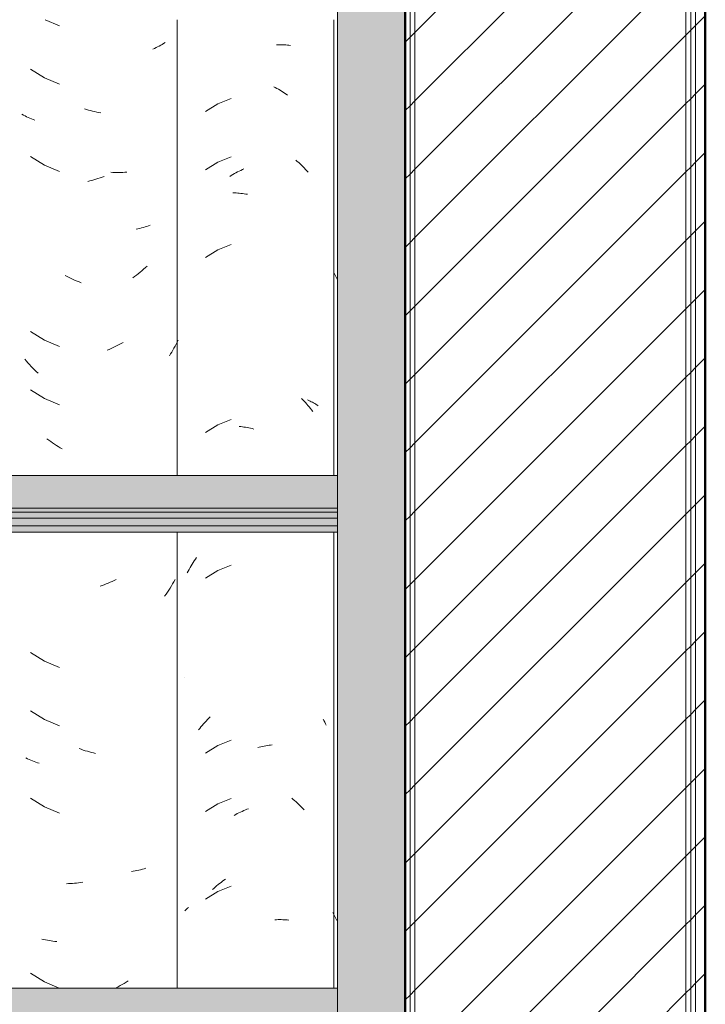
# Model space of a CAD drawing. Header units: metres. Extents: x -28.2 to 13.6, y -1.6 to 5.9.
# Tile 31 of 159: x -18.609 to -18.255, y 3.005 to 3.514. Entities that reach past the tile are written whole.
import ezdxf

# ---------------------------------------------------------------- set-up
doc = ezdxf.new("R2010")
doc.units = ezdxf.units.M
for name, color, linetype, lineweight in [('A-GLAZ-CWMG', 7, 'Continuous', 5), ('A-ROOF', 7, 'Continuous', 5), ('A-WALL', 7, 'Continuous', 5), ('A-WALL-PATT', 7, 'Continuous', 5), ('I-WALL', 7, 'Continuous', 5)]:
    doc.layers.add(name, color=color, linetype=linetype, lineweight=lineweight)
pattern_1 = [(45, (-14.575, 2.812), (-0.01767767, 0.01767767), [])]

# ---------------------------------------------------------------- blocks, each defined once
blk = doc.blocks.new('FP_120-D')
at = {"layer": 'A-GLAZ-CWMG', "color": 9, "true_color": 0xc0c0c0}
for p, q in [((-18.4464, 3.38226), (-18.44689, 3.38329)), ((-18.44589, 3.38123), (-18.4464, 3.38226)), ((-18.44537, 3.38022), (-18.44589, 3.38123)), ((-18.44504, 3.37961), (-18.44537, 3.38022)), ((-18.44684, 3.05161), (-18.44732, 3.05265)), ((-18.44634, 3.05057), (-18.44684, 3.05161)), ((-18.44583, 3.04954), (-18.44634, 3.05057)), ((-18.4453, 3.04852), (-18.44583, 3.04954))]:
    blk.add_line(p, q, dxfattribs=at)
blk = doc.blocks.new('FP_121-D')
at = {"layer": 'A-GLAZ-CWMG', "color": 9, "true_color": 0xc0c0c0}
for p, q in [((-18.47644, 3.50107), (-18.47563, 3.5011)), ((-18.47563, 3.5011), (-18.47483, 3.5011)), ((-18.47483, 3.5011), (-18.47402, 3.5011)), ((-18.47402, 3.5011), (-18.47323, 3.50107)), ((-18.47323, 3.50107), (-18.47243, 3.50104)), ((-18.47243, 3.50104), (-18.47165, 3.50098)), ((-18.47165, 3.50098), (-18.47087, 3.50091)), ((-18.47087, 3.50091), (-18.47009, 3.50083)), ((-18.47009, 3.50083), (-18.46933, 3.50073)), ((-18.47793, 3.47936), (-18.47711, 3.47893)), ((-18.47711, 3.47893), (-18.4763, 3.47849)), ((-18.4763, 3.47849), (-18.47549, 3.47803)), ((-18.47549, 3.47803), (-18.47468, 3.47756)), ((-18.47468, 3.47756), (-18.47388, 3.47707)), ((-18.47388, 3.47707), (-18.47308, 3.47657)), ((-18.47308, 3.47657), (-18.47229, 3.47605)), ((-18.47229, 3.47605), (-18.47151, 3.47551)), ((-18.47151, 3.47551), (-18.47073, 3.47496)), ((-18.50682, 3.47046), (-18.51323, 3.46651)), ((-18.49982, 3.47325), (-18.50682, 3.47046)), ((-18.50682, 3.44032), (-18.51323, 3.43637)), ((-18.49982, 3.44311), (-18.50682, 3.44032)), ((-18.46648, 3.44146), (-18.46574, 3.44081)), ((-18.46574, 3.44081), (-18.46502, 3.44015)), ((-18.46502, 3.44015), (-18.4643, 3.43948)), ((-18.49824, 3.43446), (-18.49743, 3.43491)), ((-18.49743, 3.43491), (-18.49661, 3.43533)), ((-18.49661, 3.43533), (-18.49579, 3.43574)), ((-18.49579, 3.43574), (-18.49496, 3.43614)), ((-18.49496, 3.43614), (-18.49413, 3.43652)), ((-18.49413, 3.43652), (-18.4933, 3.43688)), ((-18.4643, 3.43948), (-18.4636, 3.43879)), ((-18.4636, 3.43879), (-18.4629, 3.43809)), ((-18.4629, 3.43809), (-18.46221, 3.43738)), ((-18.46221, 3.43738), (-18.46153, 3.43665)), ((-18.46153, 3.43665), (-18.46086, 3.43591)), ((-18.46086, 3.43591), (-18.4602, 3.43515)), ((-18.50066, 3.43304), (-18.49986, 3.43353)), ((-18.49986, 3.43353), (-18.49905, 3.434)), ((-18.49905, 3.434), (-18.49824, 3.43446)), ((-18.49897, 3.42453), (-18.49816, 3.42451)), ((-18.49816, 3.42451), (-18.49734, 3.42447)), ((-18.49734, 3.42447), (-18.49653, 3.42442)), ((-18.49653, 3.42442), (-18.4957, 3.42435)), ((-18.4957, 3.42435), (-18.49488, 3.42427)), ((-18.49488, 3.42427), (-18.49405, 3.42417)), ((-18.49405, 3.42417), (-18.49322, 3.42405)), ((-18.49322, 3.42405), (-18.49239, 3.42392)), ((-18.49239, 3.42392), (-18.49155, 3.42377)), ((-18.50682, 3.39511), (-18.51323, 3.39115)), ((-18.49982, 3.39789), (-18.50682, 3.39511)), ((-18.46365, 3.31828), (-18.46296, 3.31758)), ((-18.46296, 3.31758), (-18.46227, 3.31687)), ((-18.46227, 3.31687), (-18.46159, 3.31614)), ((-18.46159, 3.31614), (-18.46091, 3.3154)), ((-18.46091, 3.3154), (-18.46025, 3.31465)), ((-18.46046, 3.31749), (-18.45981, 3.3172)), ((-18.46025, 3.31465), (-18.4596, 3.31388)), ((-18.45981, 3.3172), (-18.45916, 3.31691)), ((-18.4596, 3.31388), (-18.45896, 3.31311)), ((-18.45916, 3.31691), (-18.45853, 3.3166)), ((-18.45896, 3.31311), (-18.45833, 3.31232)), ((-18.45853, 3.3166), (-18.45791, 3.31628)), ((-18.45791, 3.31628), (-18.4573, 3.31595)), ((-18.4573, 3.31595), (-18.4567, 3.31561)), ((-18.4567, 3.31561), (-18.45611, 3.31525)), ((-18.45611, 3.31525), (-18.45554, 3.31489)), ((-18.45554, 3.31489), (-18.45497, 3.31451)), ((-18.49982, 3.30747), (-18.50682, 3.30468)), ((-18.45833, 3.31232), (-18.45772, 3.31151)), ((-18.50682, 3.30468), (-18.51323, 3.30072)), ((-18.49577, 3.30379), (-18.49495, 3.30371)), ((-18.49495, 3.30371), (-18.49412, 3.30361)), ((-18.49412, 3.30361), (-18.49329, 3.30349)), ((-18.49329, 3.30349), (-18.49246, 3.30336)), ((-18.49246, 3.30336), (-18.49162, 3.30321)), ((-18.49162, 3.30321), (-18.49079, 3.30305)), ((-18.49079, 3.30305), (-18.48995, 3.30287)), ((-18.48995, 3.30287), (-18.48911, 3.30267)), ((-18.48911, 3.30267), (-18.48827, 3.30246)), ((-18.52113, 3.23085), (-18.52061, 3.23174)), ((-18.52061, 3.23174), (-18.52007, 3.23261)), ((-18.52007, 3.23261), (-18.51951, 3.23348)), ((-18.51951, 3.23348), (-18.51895, 3.23433)), ((-18.51895, 3.23433), (-18.51837, 3.23518)), ((-18.51837, 3.23518), (-18.51779, 3.23601)), ((-18.49982, 3.23211), (-18.50682, 3.22932)), ((-18.52264, 3.22813), (-18.52215, 3.22905)), ((-18.52215, 3.22905), (-18.52165, 3.22996)), ((-18.52165, 3.22996), (-18.52113, 3.23085)), ((-18.50682, 3.22932), (-18.51323, 3.22537)), ((-18.52382, 3.17405), (-18.52378, 3.17408)), ((-18.51487, 3.14934), (-18.51422, 3.1501)), ((-18.51422, 3.1501), (-18.51356, 3.15085)), ((-18.51356, 3.15085), (-18.51289, 3.15159)), ((-18.51289, 3.15159), (-18.51221, 3.15232)), ((-18.51221, 3.15232), (-18.51152, 3.15303)), ((-18.51152, 3.15303), (-18.51082, 3.15373)), ((-18.45241, 3.1526), (-18.45199, 3.15181)), ((-18.45199, 3.15181), (-18.45158, 3.15102)), ((-18.45158, 3.15102), (-18.45117, 3.15021)), ((-18.45117, 3.15021), (-18.45078, 3.14941)), ((-18.51676, 3.14697), (-18.51614, 3.14777)), ((-18.51614, 3.14777), (-18.51551, 3.14856)), ((-18.51551, 3.14856), (-18.51487, 3.14934)), ((-18.49982, 3.14168), (-18.50682, 3.13889)), ((-18.50682, 3.13889), (-18.51323, 3.13494)), ((-18.4862, 3.13789), (-18.48536, 3.1381)), ((-18.48536, 3.1381), (-18.48452, 3.1383)), ((-18.48452, 3.1383), (-18.48368, 3.13848)), ((-18.48368, 3.13848), (-18.48284, 3.13864)), ((-18.48284, 3.13864), (-18.48201, 3.13879)), ((-18.48201, 3.13879), (-18.48118, 3.13892)), ((-18.48118, 3.13892), (-18.48035, 3.13903)), ((-18.48035, 3.13903), (-18.47952, 3.13913)), ((-18.47952, 3.13913), (-18.47869, 3.13921)), ((-18.49982, 3.11154), (-18.50682, 3.10875)), ((-18.46862, 3.11166), (-18.46786, 3.11106)), ((-18.46786, 3.11106), (-18.46712, 3.11044)), ((-18.46712, 3.11044), (-18.46638, 3.1098)), ((-18.46638, 3.1098), (-18.46565, 3.10916)), ((-18.46565, 3.10916), (-18.46492, 3.10849)), ((-18.50682, 3.10875), (-18.51323, 3.1048)), ((-18.49672, 3.10371), (-18.4959, 3.10412)), ((-18.4959, 3.10412), (-18.49507, 3.10452)), ((-18.49507, 3.10452), (-18.49424, 3.1049)), ((-18.49424, 3.1049), (-18.49341, 3.10526)), ((-18.49341, 3.10526), (-18.49258, 3.10561)), ((-18.49258, 3.10561), (-18.49175, 3.10595)), ((-18.49175, 3.10595), (-18.49091, 3.10627)), ((-18.46492, 3.10849), (-18.46421, 3.10782)), ((-18.46421, 3.10782), (-18.4635, 3.10713)), ((-18.4635, 3.10713), (-18.46281, 3.10643)), ((-18.46281, 3.10643), (-18.46212, 3.10571)), ((-18.49835, 3.10283), (-18.49753, 3.10328)), ((-18.49753, 3.10328), (-18.49672, 3.10371)), ((-18.50515, 3.06822), (-18.50439, 3.06879)), ((-18.50439, 3.06879), (-18.50361, 3.06936)), ((-18.50361, 3.06936), (-18.50283, 3.0699)), ((-18.50682, 3.06353), (-18.51323, 3.05958)), ((-18.50961, 3.06446), (-18.50889, 3.06512)), ((-18.50889, 3.06512), (-18.50815, 3.06577)), ((-18.50815, 3.06577), (-18.50742, 3.0664)), ((-18.50742, 3.0664), (-18.50667, 3.06702)), ((-18.49982, 3.06632), (-18.50682, 3.06353)), ((-18.50667, 3.06702), (-18.50591, 3.06763)), ((-18.50591, 3.06763), (-18.50515, 3.06822)), ((-18.52382, 3.05348), (-18.52337, 3.05394)), ((-18.52337, 3.05394), (-18.5229, 3.05439)), ((-18.5229, 3.05439), (-18.52242, 3.05483)), ((-18.52242, 3.05483), (-18.52193, 3.05526)), ((-18.4773, 3.04889), (-18.47648, 3.04893)), ((-18.47648, 3.04893), (-18.47567, 3.04895)), ((-18.47567, 3.04895), (-18.47487, 3.04896)), ((-18.47487, 3.04896), (-18.47406, 3.04896)), ((-18.47406, 3.04896), (-18.47327, 3.04893)), ((-18.47327, 3.04893), (-18.47247, 3.0489)), ((-18.47247, 3.0489), (-18.47169, 3.04884)), ((-18.47169, 3.04884), (-18.47091, 3.04878)), ((-18.47091, 3.04878), (-18.47013, 3.04869))]:
    blk.add_line(p, q, dxfattribs=at)
blk = doc.blocks.new('FP_122-D')
at = {"layer": 'A-GLAZ-CWMG', "color": 9, "true_color": 0xc0c0c0}
for p, q in [((-18.59602, 3.51402), (-18.58857, 3.51088)), ((-18.5363, 3.50081), (-18.53709, 3.50038)), ((-18.53553, 3.50126), (-18.5363, 3.50081)), ((-18.53477, 3.50172), (-18.53553, 3.50126)), ((-18.53403, 3.5022), (-18.53477, 3.50172)), ((-18.53953, 3.49918), (-18.54037, 3.49882)), ((-18.5387, 3.49957), (-18.53953, 3.49918)), ((-18.53789, 3.49997), (-18.5387, 3.49957)), ((-18.53709, 3.50038), (-18.53789, 3.49997)), ((-18.60352, 3.4885), (-18.59636, 3.48402)), ((-18.59636, 3.48402), (-18.58857, 3.48074)), ((-18.60716, 3.4647), (-18.60794, 3.46514)), ((-18.57464, 3.46765), (-18.5757, 3.46799)), ((-18.57358, 3.46734), (-18.57464, 3.46765)), ((-18.57252, 3.46705), (-18.57358, 3.46734)), ((-18.57146, 3.46678), (-18.57252, 3.46705)), ((-18.5704, 3.46653), (-18.57146, 3.46678)), ((-18.56934, 3.4663), (-18.5704, 3.46653)), ((-18.56829, 3.46609), (-18.56934, 3.4663)), ((-18.56723, 3.4659), (-18.56829, 3.46609)), ((-18.60637, 3.46427), (-18.60716, 3.4647)), ((-18.60556, 3.46386), (-18.60637, 3.46427)), ((-18.60474, 3.46347), (-18.60556, 3.46386)), ((-18.6039, 3.4631), (-18.60474, 3.46347)), ((-18.60305, 3.46274), (-18.6039, 3.4631)), ((-18.60219, 3.46239), (-18.60305, 3.46274)), ((-18.60132, 3.46207), (-18.60219, 3.46239)), ((-18.60352, 3.44328), (-18.59636, 3.43881)), ((-18.59636, 3.43881), (-18.58857, 3.43553)), ((-18.56096, 3.43508), (-18.562, 3.43514)), ((-18.55992, 3.43504), (-18.56096, 3.43508)), ((-18.55889, 3.43502), (-18.55992, 3.43504)), ((-18.55787, 3.43502), (-18.55889, 3.43502)), ((-18.55685, 3.43504), (-18.55787, 3.43502)), ((-18.55584, 3.43508), (-18.55685, 3.43504)), ((-18.55483, 3.43514), (-18.55584, 3.43508)), ((-18.55384, 3.43522), (-18.55483, 3.43514)), ((-18.57293, 3.43072), (-18.57399, 3.43048)), ((-18.57187, 3.43098), (-18.57293, 3.43072)), ((-18.57081, 3.43126), (-18.57187, 3.43098)), ((-18.56975, 3.43156), (-18.57081, 3.43126)), ((-18.56869, 3.43189), (-18.56975, 3.43156)), ((-18.56764, 3.43223), (-18.56869, 3.43189)), ((-18.56658, 3.4326), (-18.56764, 3.43223)), ((-18.56553, 3.43298), (-18.56658, 3.4326)), ((-18.54802, 3.40597), (-18.54897, 3.40578)), ((-18.54708, 3.40619), (-18.54802, 3.40597)), ((-18.54615, 3.40642), (-18.54708, 3.40619)), ((-18.54523, 3.40667), (-18.54615, 3.40642)), ((-18.54433, 3.40695), (-18.54523, 3.40667)), ((-18.54343, 3.40723), (-18.54433, 3.40695)), ((-18.54254, 3.40754), (-18.54343, 3.40723)), ((-18.54167, 3.40787), (-18.54254, 3.40754)), ((-18.54603, 3.38429), (-18.54696, 3.38352)), ((-18.54511, 3.38508), (-18.54603, 3.38429)), ((-18.5442, 3.3859), (-18.54511, 3.38508)), ((-18.54331, 3.38673), (-18.5442, 3.3859)), ((-18.58459, 3.38125), (-18.58562, 3.38178)), ((-18.58356, 3.38074), (-18.58459, 3.38125)), ((-18.58252, 3.38024), (-18.58356, 3.38074)), ((-18.58148, 3.37977), (-18.58252, 3.38024)), ((-18.58044, 3.37932), (-18.58148, 3.37977)), ((-18.57939, 3.3789), (-18.58044, 3.37932)), ((-18.57834, 3.37849), (-18.57939, 3.3789)), ((-18.5498, 3.3813), (-18.55076, 3.3806)), ((-18.54884, 3.38202), (-18.5498, 3.3813)), ((-18.54789, 3.38276), (-18.54884, 3.38202)), ((-18.54696, 3.38352), (-18.54789, 3.38276)), ((-18.57729, 3.3781), (-18.57834, 3.37849)), ((-18.60352, 3.35285), (-18.59636, 3.34838)), ((-18.59636, 3.34838), (-18.58857, 3.3451)), ((-18.5273, 3.34835), (-18.52782, 3.34731)), ((-18.5629, 3.34361), (-18.56394, 3.34318)), ((-18.56186, 3.34407), (-18.5629, 3.34361)), ((-18.56082, 3.34455), (-18.56186, 3.34407)), ((-18.55978, 3.34505), (-18.56082, 3.34455)), ((-18.55876, 3.34557), (-18.55978, 3.34505)), ((-18.55773, 3.34612), (-18.55876, 3.34557)), ((-18.55672, 3.34668), (-18.55773, 3.34612)), ((-18.5557, 3.34726), (-18.55672, 3.34668)), ((-18.53001, 3.34326), (-18.5306, 3.34228)), ((-18.52944, 3.34426), (-18.53001, 3.34326)), ((-18.52889, 3.34527), (-18.52944, 3.34426)), ((-18.52834, 3.34629), (-18.52889, 3.34527)), ((-18.52782, 3.34731), (-18.52834, 3.34629)), ((-18.60567, 3.3376), (-18.60647, 3.33855)), ((-18.53119, 3.3413), (-18.5318, 3.34033)), ((-18.5306, 3.34228), (-18.53119, 3.3413)), ((-18.60485, 3.33667), (-18.60567, 3.3376)), ((-18.60401, 3.33575), (-18.60485, 3.33667)), ((-18.60317, 3.33485), (-18.60401, 3.33575)), ((-18.60231, 3.33397), (-18.60317, 3.33485)), ((-18.60144, 3.3331), (-18.60231, 3.33397)), ((-18.60056, 3.33225), (-18.60144, 3.3331)), ((-18.59966, 3.33142), (-18.60056, 3.33225)), ((-18.60352, 3.32271), (-18.59636, 3.31824)), ((-18.59636, 3.31824), (-18.58857, 3.31496)), ((-18.59408, 3.29669), (-18.59503, 3.29741)), ((-18.59311, 3.29599), (-18.59408, 3.29669)), ((-18.59214, 3.2953), (-18.59311, 3.29599)), ((-18.59116, 3.29464), (-18.59214, 3.2953)), ((-18.59017, 3.294), (-18.59116, 3.29464)), ((-18.58917, 3.29338), (-18.59017, 3.294)), ((-18.58817, 3.29277), (-18.58917, 3.29338)), ((-18.58715, 3.29219), (-18.58817, 3.29277)), ((-18.56655, 3.22161), (-18.56761, 3.22124)), ((-18.5655, 3.22199), (-18.56655, 3.22161)), ((-18.56445, 3.2224), (-18.5655, 3.22199)), ((-18.5634, 3.22283), (-18.56445, 3.2224)), ((-18.56236, 3.22328), (-18.5634, 3.22283)), ((-18.56132, 3.22375), (-18.56236, 3.22328)), ((-18.56028, 3.22424), (-18.56132, 3.22375)), ((-18.55925, 3.22475), (-18.56028, 3.22424)), ((-18.53078, 3.2214), (-18.53145, 3.22032)), ((-18.53013, 3.22249), (-18.53078, 3.2214)), ((-18.52949, 3.2236), (-18.53013, 3.22249)), ((-18.52887, 3.22472), (-18.52949, 3.2236)), ((-18.53355, 3.21716), (-18.53429, 3.21613)), ((-18.53284, 3.2182), (-18.53355, 3.21716)), ((-18.53214, 3.21925), (-18.53284, 3.2182)), ((-18.53145, 3.22032), (-18.53214, 3.21925)), ((-18.60352, 3.18707), (-18.59636, 3.18259)), ((-18.59636, 3.18259), (-18.58857, 3.17931)), ((-18.60352, 3.15692), (-18.59636, 3.15245)), ((-18.59636, 3.15245), (-18.58857, 3.14917)), ((-18.57733, 3.13697), (-18.57838, 3.13736)), ((-18.57628, 3.13661), (-18.57733, 3.13697)), ((-18.57522, 3.13626), (-18.57628, 3.13661)), ((-18.57416, 3.13594), (-18.57522, 3.13626)), ((-18.5731, 3.13563), (-18.57416, 3.13594)), ((-18.57204, 3.13535), (-18.5731, 3.13563)), ((-18.57098, 3.13509), (-18.57204, 3.13535)), ((-18.56992, 3.13485), (-18.57098, 3.13509)), ((-18.60511, 3.13208), (-18.60592, 3.13248)), ((-18.60428, 3.13169), (-18.60511, 3.13208)), ((-18.60344, 3.13133), (-18.60428, 3.13169)), ((-18.60258, 3.13098), (-18.60344, 3.13133)), ((-18.60172, 3.13064), (-18.60258, 3.13098)), ((-18.60084, 3.13033), (-18.60172, 3.13064)), ((-18.59995, 3.13003), (-18.60084, 3.13033)), ((-18.59904, 3.12975), (-18.59995, 3.13003)), ((-18.60352, 3.11171), (-18.59636, 3.10724)), ((-18.59636, 3.10724), (-18.58857, 3.10396)), ((-18.55046, 3.07394), (-18.55143, 3.07379)), ((-18.54949, 3.0741), (-18.55046, 3.07394)), ((-18.54854, 3.07429), (-18.54949, 3.0741)), ((-18.54759, 3.0745), (-18.54854, 3.07429)), ((-18.54666, 3.07472), (-18.54759, 3.0745)), ((-18.54574, 3.07496), (-18.54666, 3.07472)), ((-18.54482, 3.07522), (-18.54574, 3.07496)), ((-18.54392, 3.0755), (-18.54482, 3.07522)), ((-18.57657, 3.06828), (-18.57763, 3.06811)), ((-18.58389, 3.06755), (-18.58492, 3.06753)), ((-18.58285, 3.0676), (-18.58389, 3.06755)), ((-18.58181, 3.06766), (-18.58285, 3.0676)), ((-18.58077, 3.06774), (-18.58181, 3.06766)), ((-18.57973, 3.06784), (-18.58077, 3.06774)), ((-18.57868, 3.06797), (-18.57973, 3.06784)), ((-18.57763, 3.06811), (-18.57868, 3.06797)), ((-18.59673, 3.0387), (-18.59766, 3.03893)), ((-18.59579, 3.03848), (-18.59673, 3.0387)), ((-18.59484, 3.03829), (-18.59579, 3.03848)), ((-18.59388, 3.03811), (-18.59484, 3.03829)), ((-18.59292, 3.03795), (-18.59388, 3.03811)), ((-18.59194, 3.03781), (-18.59292, 3.03795)), ((-18.59096, 3.03769), (-18.59194, 3.03781)), ((-18.58997, 3.03759), (-18.59096, 3.03769)), ((-18.60352, 3.02128), (-18.59636, 3.01681)), ((-18.59636, 3.01681), (-18.58874, 3.0136)), ((-18.55819, 3.0143), (-18.55922, 3.01377)), ((-18.55717, 3.01485), (-18.55819, 3.0143)), ((-18.55616, 3.01542), (-18.55717, 3.01485)), ((-18.55515, 3.01602), (-18.55616, 3.01542)), ((-18.55415, 3.01663), (-18.55515, 3.01602)), ((-18.55316, 3.01726), (-18.55415, 3.01663))]:
    blk.add_line(p, q, dxfattribs=at)
blk = doc.blocks.new('Rectangular Mullion - Telha Fibrocimento - Ondulada-V113-D')
at = {"layer": 'A-GLAZ-CWMG'}
for p, q in [((-18.5278, 3.51402), (-18.5278, 3.27839)), ((-18.44681, 3.51402), (-18.44681, 3.27839)), ((-18.5278, 3.24922), (-18.5278, 3.0136)), ((-18.44681, 3.24922), (-18.44681, 3.0136))]:
    blk.add_line(p, q, dxfattribs=at)
for name in ['FP_121-D', 'FP_122-D', 'FP_120-D']:
    blk.add_blockref(name, (0, 0), dxfattribs=at)
blk = doc.blocks.new('LONGARINA_STEEL_FRAME1 - LONGARINA_STEEL_FRAME-2562852-D')
at = {"layer": 'A-ROOF', "true_color": 0x9fa09c}
blk.add_hatch(color=253, dxfattribs=at).paths.add_polyline_path([(-18.41504, 2.65), (-18.41004, 2.65023), (-18.41004, 3.68355), (-18.44504, 3.68355), (-18.44504, 2.65)])
h = blk.add_hatch(color=253, dxfattribs=at)
h.paths.add_polyline_path([(-18.49283, 3.26158), (-18.44504, 3.26158), (-18.44504, 3.27839), (-18.73807, 3.27839), (-18.74476, 3.27686), (-18.75707, 3.27705), (-18.76224, 3.27839), (-19.29107, 3.27839), (-19.29776, 3.27686), (-19.31007, 3.27705), (-19.31524, 3.27839), (-19.69754, 3.27839), (-19.69754, 3.26158), (-18.56204, 3.26158)])
h.paths.add_polyline_path([(-20.98504, 3.26158), (-19.73254, 3.26158), (-19.73254, 3.27839), (-19.84407, 3.27839), (-19.85076, 3.27686), (-19.86307, 3.27705), (-19.86824, 3.27839), (-20.39707, 3.27839), (-20.40376, 3.27686), (-20.41607, 3.27705), (-20.42262, 3.27839), (-20.98504, 3.27839)])
h = blk.add_hatch(color=253, dxfattribs=at)
h.paths.add_polyline_path([(-18.49283, 3.2596), (-18.44504, 3.2596), (-18.44504, 3.26158), (-19.69754, 3.26158), (-19.69754, 3.2596), (-18.56204, 3.2596)])
h.paths.add_polyline_path([(-20.96296, 3.2596), (-19.73254, 3.2596), (-19.73254, 3.26158), (-20.98504, 3.26158), (-20.98504, 3.2596)])
h = blk.add_hatch(color=253, dxfattribs=at)
h.paths.add_polyline_path([(-19.69754, 3.25634), (-18.44504, 3.25634), (-18.44504, 3.2596), (-19.69754, 3.2596), (-19.69754, 3.25767)])
h.paths.add_polyline_path([(-20.96296, 3.25634), (-19.73254, 3.25634), (-19.73254, 3.2596), (-20.98504, 3.2596), (-20.98504, 3.25634)])
h = blk.add_hatch(color=253, dxfattribs=at)
h.paths.add_polyline_path([(-19.73254, 3.25248), (-19.73254, 3.25634), (-20.98504, 3.25634), (-20.98504, 3.25248), (-19.80508, 3.25248)])
h.paths.add_polyline_path([(-18.44504, 3.25248), (-18.44504, 3.25634), (-19.69754, 3.25634), (-19.69754, 3.25248), (-18.49283, 3.25248)])
h = blk.add_hatch(color=253, dxfattribs=at)
h.paths.add_polyline_path([(-18.48735, 3.24922), (-18.44504, 3.24922), (-18.44504, 3.25248), (-19.69754, 3.25248), (-19.69754, 3.24922), (-18.49226, 3.24922)])
h.paths.add_polyline_path([(-20.98504, 3.24922), (-19.73254, 3.24922), (-19.73254, 3.25248), (-20.98504, 3.25248)])
h = blk.add_hatch(color=253, dxfattribs=at)
h.paths.add_polyline_path([(-18.44504, 2.99678), (-18.44504, 3.0136), (-18.73807, 3.0136), (-18.74476, 3.01206), (-18.75707, 3.01225), (-18.76224, 3.0136), (-19.29107, 3.0136), (-19.29776, 3.01206), (-19.31007, 3.01225), (-19.31524, 3.0136), (-19.69754, 3.0136), (-19.69754, 2.99678), (-18.49283, 2.99678)])
h.paths.add_polyline_path([(-20.98504, 2.99678), (-19.73254, 2.99678), (-19.73254, 3.0136), (-19.84407, 3.0136), (-19.85076, 3.01206), (-19.86307, 3.01225), (-19.86824, 3.0136), (-20.39707, 3.0136), (-20.40376, 3.01206), (-20.41607, 3.01225), (-20.42262, 3.0136), (-20.98504, 3.0136)])
at = {"layer": 'A-ROOF'}
for p, q in [((-18.44504, 3.68355), (-18.44504, 2.65)), ((-18.44504, 3.27839), (-18.73807, 3.27839)), ((-18.44504, 3.26158), (-19.69754, 3.26158)), ((-18.44504, 3.2596), (-19.69754, 3.2596)), ((-18.44504, 3.25634), (-19.69754, 3.25634)), ((-18.44504, 3.25248), (-19.69754, 3.25248)), ((-18.44504, 3.24922), (-19.69754, 3.24922)), ((-18.44504, 3.0136), (-18.73807, 3.0136))]:
    blk.add_line(p, q, dxfattribs=at)

msp = doc.modelspace()

# ---------------------------------------------------------------- hatches: boundary and pattern name
at = {"layer": 'A-WALL-PATT', "true_color": 0x808080}
h = msp.add_hatch(dxfattribs=at)
h.set_pattern_fill('FP_1', color=8, style=0, pattern_type=2)
h.set_pattern_definition(pattern_1)
h.paths.add_polyline_path([(-18.40754, 2.65), (-18.40754, 4.25), (-18.41004, 4.25), (-18.41004, 2.65)])
h = msp.add_hatch(dxfattribs=at)
h.set_pattern_fill('FP_1', color=8, style=0, pattern_type=2)
h.set_pattern_definition(pattern_1)
h.paths.add_polyline_path([(-18.40504, 2.65), (-18.40504, 4.25), (-18.40754, 4.25), (-18.40754, 2.65)])
h = msp.add_hatch(dxfattribs=at)
h.set_pattern_fill('FP_1', color=8, style=0, pattern_type=2)
h.set_pattern_definition(pattern_1)
h.paths.add_polyline_path([(-18.26504, 2.65), (-18.26504, 4.25), (-18.40504, 4.25), (-18.40504, 2.65), (-18.33844, 2.65)])
h = msp.add_hatch(dxfattribs=at)
h.set_pattern_fill('FP_1', color=8, style=0, pattern_type=2)
h.set_pattern_definition(pattern_1)
h.paths.add_polyline_path([(-18.26254, 2.65), (-18.26254, 4.25), (-18.26504, 4.25), (-18.26504, 2.65)])
h = msp.add_hatch(dxfattribs=at)
h.set_pattern_fill('FP_1', color=8, style=0, pattern_type=2)
h.set_pattern_definition(pattern_1)
h.paths.add_polyline_path([(-18.26254, 2.65), (-18.26004, 2.65), (-18.26004, 4.25), (-18.26254, 4.25), (-18.26254, 2.66859)])
at = {"layer": 'I-WALL', "true_color": 0x808080}
h = msp.add_hatch(dxfattribs=at)
h.set_pattern_fill('FP_1', color=8, style=0, pattern_type=2)
h.set_pattern_definition(pattern_1)
h.paths.add_polyline_path([(-18.26004, 2.65), (-18.25504, 2.65), (-18.25504, 4.25), (-18.26004, 4.25), (-18.26004, 2.66859)])

# ---------------------------------------------------------------- linework, layer by layer
at = {"layer": 'A-WALL'}
for p, q in [((-18.26504, 4.25), (-18.26504, -0.07)), ((-18.26254, 4.25), (-18.26254, -0.07)), ((-18.26004, 4.25), (-18.26004, -0.07)), ((-18.40754, 3.84754), (-18.40754, -0.07)), ((-18.40504, 3.84721), (-18.40504, -0.07))]:
    msp.add_line(p, q, dxfattribs=at)
at = {"layer": 'I-WALL', "lineweight": 50}
for p, q in [((-18.25504, -0.07), (-18.25504, 4.25)), ((-18.41004, 3.84787), (-18.41004, 2.65))]:
    msp.add_line(p, q, dxfattribs=at)

# ---------------------------------------------------------------- block references
at = {"layer": 'A-GLAZ-CWMG'}
msp.add_blockref('Rectangular Mullion - Telha Fibrocimento - Ondulada-V113-D', (0, 0), dxfattribs=at)
at = {"layer": 'A-ROOF'}
msp.add_blockref('LONGARINA_STEEL_FRAME1 - LONGARINA_STEEL_FRAME-2562852-D', (0, 0), dxfattribs=at)

doc.saveas('drawing.dxf')
